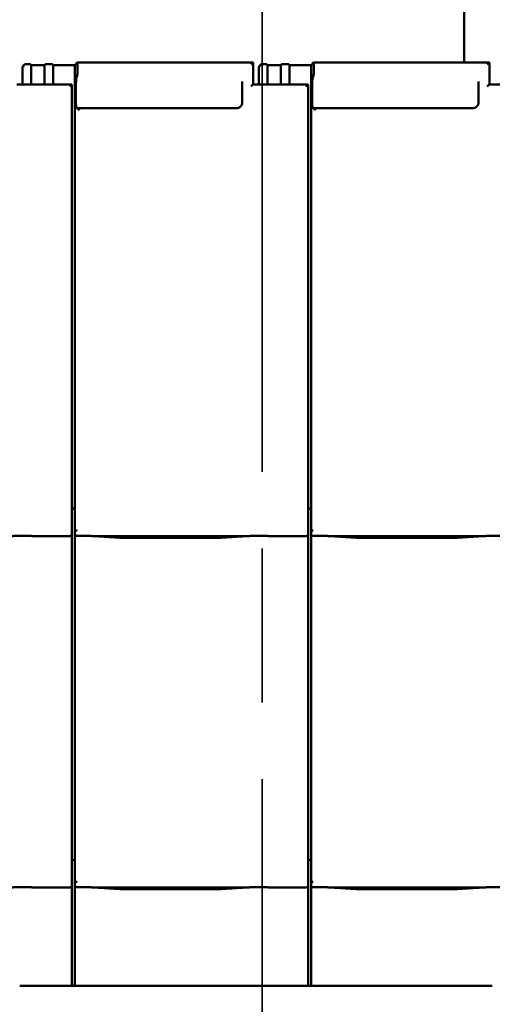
# Model space of a CAD drawing. Header units: millimetres. Extents: x 200 to 13555, y -185 to 8310.
# Tile 44 of 70: x 5972 to 6402, y 5727 to 6624. Entities that reach past the tile are written whole.
import ezdxf

# ---------------------------------------------------------------- set-up
doc = ezdxf.new("R2010")
doc.units = ezdxf.units.MM
doc.header["$LTSCALE"] = 10
doc.linetypes.add('CHAIN', pattern=[0.3543, 0.2362, -0.0295, 0.0591, -0.0295])
doc.linetypes.add('Long Dash Dotted', pattern=[305, 240, -30, 5, -30])
doc.layers.add('Schnittansichtslinien(DIN)', color=7, linetype='Long Dash Dotted', lineweight=35)
doc.layers.add('Sichtbare Kanten(DIN)', color=7, linetype='Continuous', lineweight=50)

# ---------------------------------------------------------------- blocks, each defined once
blk = doc.blocks.new('2DTransSchnitt1')
at = {"layer": 'Schnittansichtslinien(DIN)', "linetype": 'CHAIN', "ltscale": 23.704689}
blk.add_line((619.262, 117.274), (619.262, 702.374), dxfattribs=at)

msp = doc.modelspace()

# ---------------------------------------------------------------- linework, layer by layer
at = {"layer": 'Sichtbare Kanten(DIN)'}
for p, q in [((6376.54, 6812.74), (6376.54, 6584.54)), ((5975.8, 6582.29), (5974.54, 6580.83)), ((5977.39, 6583.06), (5979.89, 6583.06)), ((5981.88, 6582.84), (5982.54, 6582.09)), ((5982.54, 6582.09), (5994.54, 6582.09)), ((5982.54, 6582.09), (5982.54, 6564.69)), ((5994.54, 6582.09), (5995.19, 6582.84)), ((5994.54, 6582.09), (5994.54, 6564.69)), ((5997.18, 6583.06), (5999.89, 6583.06)), ((6001.88, 6582.84), (6002.54, 6582.09)), ((6002.54, 6582.09), (6022.22, 6582.09)), ((6002.54, 6582.09), (6002.54, 6564.69)), ((6022.22, 6582.09), (6024.33, 6584.52)), ((6022.22, 6582.09), (6022.22, 6182.09)), ((6184.52, 6584.54), (6024.35, 6584.54)), ((6024.54, 6582.78), (6024.54, 6574.64)), ((6184.54, 6564.69), (6184.54, 6584.52)), ((6190.8, 6582.29), (6189.54, 6580.83)), ((6192.39, 6583.06), (6194.89, 6583.06)), ((6196.88, 6582.84), (6197.54, 6582.09)), ((6197.54, 6582.09), (6209.54, 6582.09)), ((6197.54, 6582.09), (6197.54, 6564.69)), ((6209.54, 6582.09), (6210.19, 6582.84)), ((6209.54, 6582.09), (6209.54, 6564.69)), ((6212.18, 6583.06), (6214.89, 6583.06)), ((6216.88, 6582.84), (6217.54, 6582.09)), ((6217.54, 6582.09), (6237.22, 6582.09)), ((6217.54, 6582.09), (6217.54, 6564.69)), ((6237.22, 6582.09), (6239.33, 6584.52)), ((6237.22, 6582.09), (6237.22, 6182.09)), ((6399.52, 6584.54), (6239.35, 6584.54)), ((6239.54, 6582.78), (6239.54, 6574.64)), ((6399.54, 6564.69), (6399.54, 6584.52)), ((5974.54, 6580.1), (5974.54, 6580.83)), ((5974.54, 6580.1), (5974.54, 6564.69)), ((6189.54, 6580.1), (6189.54, 6580.83)), ((6189.54, 6580.1), (6189.54, 6564.69)), ((6019.52, 6564.69), (5969.52, 6564.69)), ((6019.54, 6185.2), (6019.54, 6564.67)), ((6023.27, 6565.67), (6023.27, 6547.34)), ((6024.35, 6572.45), (6023.75, 6571.15)), ((6174.54, 6567.41), (6174.54, 6548.03)), ((6234.52, 6564.69), (6184.52, 6564.69)), ((6234.54, 6185.2), (6234.54, 6564.67)), ((6238.27, 6565.67), (6238.27, 6547.34)), ((6239.35, 6572.45), (6238.75, 6571.15)), ((6389.54, 6567.41), (6389.54, 6548.03)), ((6449.52, 6564.69), (6399.52, 6564.69)), ((6023.75, 6542.95), (6024.35, 6543.05)), ((6169.54, 6543.05), (6024.35, 6543.05)), ((6238.75, 6542.95), (6239.35, 6543.05)), ((6384.54, 6543.05), (6239.35, 6543.05)), ((6019.54, 6185.2), (6019.54, 6160.4)), ((6022.22, 6182.09), (6022.22, 6160.11)), ((6234.54, 6185.2), (6234.54, 6160.4)), ((6237.22, 6182.09), (6237.22, 6160.11)), ((6022.22, 6178.38), (6019.54, 6178.38)), ((6237.22, 6178.38), (6234.54, 6178.38)), ((5985.74, 6153.34), (6017.54, 6153.34)), ((6019.54, 6155.36), (6019.54, 6160.4)), ((6019.54, 5865.2), (6019.54, 6155.36)), ((6022.22, 6160.11), (6022.22, 6155.36)), ((6022.22, 6155.36), (6022.22, 5862.09)), ((6040.08, 6153.34), (6178.47, 6153.34)), ((6044.03, 6153.1), (6058.42, 6152.16)), ((6071.87, 6151.74), (6146.68, 6151.74)), ((6160.13, 6152.16), (6174.52, 6153.1)), ((6200.74, 6153.34), (6232.54, 6153.34)), ((6234.54, 6155.36), (6234.54, 6160.4)), ((6234.54, 5865.2), (6234.54, 6155.36)), ((6237.22, 6160.11), (6237.22, 6155.36)), ((6237.22, 6155.36), (6237.22, 5862.09)), ((6255.08, 6153.34), (6393.47, 6153.34)), ((6259.03, 6153.1), (6273.42, 6152.16)), ((6286.87, 6151.74), (6361.68, 6151.74)), ((6375.13, 6152.16), (6389.52, 6153.1)), ((6019.54, 5865.2), (6019.54, 5840.4)), ((6234.54, 5865.2), (6234.54, 5840.4)), ((6022.22, 5858.38), (6019.54, 5858.38)), ((6022.22, 5862.09), (6022.22, 5840.11)), ((6237.22, 5858.38), (6234.54, 5858.38)), ((6237.22, 5862.09), (6237.22, 5840.11)), ((6019.54, 5835.36), (6019.54, 5840.4)), ((6022.22, 5840.11), (6022.22, 5835.36)), ((6234.54, 5835.36), (6234.54, 5840.4)), ((6237.22, 5840.11), (6237.22, 5835.36)), ((5985.74, 5833.34), (6017.54, 5833.34)), ((6019.54, 5743.74), (6019.54, 5835.36)), ((6022.22, 5835.36), (6022.22, 5743.74)), ((6040.08, 5833.34), (6178.47, 5833.34)), ((6044.03, 5833.1), (6058.42, 5832.16)), ((6071.87, 5831.74), (6146.68, 5831.74)), ((6160.13, 5832.16), (6174.52, 5833.1)), ((6200.74, 5833.34), (6232.54, 5833.34)), ((6234.54, 5743.74), (6234.54, 5835.36)), ((6237.22, 5835.36), (6237.22, 5743.74)), ((6255.08, 5833.34), (6393.47, 5833.34)), ((6259.03, 5833.1), (6273.42, 5832.16)), ((6286.87, 5831.74), (6361.68, 5831.74)), ((6375.13, 5832.16), (6389.52, 5833.1)), ((5972.06, 5743.74), (6017.54, 5743.74)), ((6017.54, 5743.74), (6019.54, 5743.74)), ((6019.54, 5743.74), (6022.22, 5743.74)), ((6022.22, 5743.74), (6024.35, 5743.74)), ((6024.35, 5743.74), (6026.34, 5743.74)), ((6026.34, 5743.74), (6034.01, 5743.74)), ((6034.01, 5743.74), (6038.77, 5743.74)), ((6038.77, 5743.74), (6058.37, 5743.74)), ((6085.33, 5743.74), (6135.74, 5743.74)), ((6162.7, 5743.74), (6182.31, 5743.74)), ((6182.31, 5743.74), (6187.06, 5743.74)), ((6187.06, 5743.74), (6232.54, 5743.74)), ((6232.54, 5743.74), (6234.54, 5743.74)), ((6234.54, 5743.74), (6237.22, 5743.74)), ((6237.22, 5743.74), (6239.35, 5743.74)), ((6239.35, 5743.74), (6241.34, 5743.74)), ((6241.34, 5743.74), (6249.01, 5743.74)), ((6249.01, 5743.74), (6253.77, 5743.74)), ((6253.77, 5743.74), (6273.37, 5743.74)), ((6300.33, 5743.74), (6350.74, 5743.74)), ((6377.7, 5743.74), (6397.31, 5743.74)), ((6397.31, 5743.74), (6402.06, 5743.74))]:
    msp.add_line(p, q, dxfattribs=at)
for centre, major_axis, ratio, start_param, end_param in [((5977.18, 6580.83), (0.79, 2.12), 0.866961, 0.404989, 1.871065), ((5977.39, 6581.08), (-2.01, 0), 0.987109, 4.712389, 4.817109), ((5979.89, 6582.82), (2, 0), 0.121869, 0.10472, 1.570796), ((5997.18, 6582.82), (-2, 0), 0.121869, 4.712389, 6.178466), ((5999.89, 6582.82), (2, 0), 0.121869, 0.10472, 1.570796), ((6024.33, 6582.54), (-0.03, -2), 0.104304, 1.69432, 3.265116), ((6182.54, 6582.54), (2, 2), 0.061163, 6.222099, 7.792895), ((6192.18, 6580.83), (0.79, 2.12), 0.866961, 0.404989, 1.871065), ((6192.39, 6581.08), (-2.01, 0), 0.987109, 4.712389, 4.817109), ((6194.89, 6582.82), (2, 0), 0.121869, 0.10472, 1.570796), ((6212.18, 6582.82), (-2, 0), 0.121869, 4.712389, 6.178466), ((6214.89, 6582.82), (2, 0), 0.121869, 0.10472, 1.570796), ((6239.33, 6582.54), (-0.03, -2), 0.104304, 1.69432, 3.265116), ((6397.54, 6582.54), (2, 2), 0.061163, 6.222099, 7.792895), ((6024.33, 6574.4), (-0.03, -2), 0.104304, 0.228243, 1.69432), ((6239.33, 6574.4), (-0.03, -2), 0.104304, 0.228243, 1.69432), ((6017.54, 6562.69), (2, 2), 0.061163, 6.222099, 7.792895), ((6023.8, 6566.28), (-0.06, -5), 0.104304, 3.369836, 4.835913), ((6182.54, 6562.69), (-2, -2), 0.061163, 3.202679, 4.651302), ((6232.54, 6562.69), (2, 2), 0.061163, 6.222099, 7.792895), ((6238.8, 6566.28), (-0.06, -5), 0.104304, 3.369836, 4.835913), ((6397.54, 6562.69), (-2, -2), 0.061163, 3.202679, 4.651302), ((6023.8, 6547.95), (-0.06, -5), 0.104304, 4.835913, 6.301989), ((6238.8, 6547.95), (-0.06, -5), 0.104304, 4.835913, 6.301989), ((6026.34, 6541.05), (-2, 2), 0.061163, 4.773475, 6.239552), ((6241.34, 6541.05), (-2, 2), 0.061163, 4.773475, 6.239552), ((6017.54, 6155.36), (0, -2.02), 0.992203, 0, 1.570796), ((6024.22, 6165.76), (-1.9, -5.99), 0.101889, 5.972814, 5.990966), ((6024.22, 6160.08), (1.97, -0.34), 0.953832, 3.32216, 4.874804), ((6024.22, 6155.36), (0, -2.02), 0.992203, 4.712389, 5.523328), ((6232.54, 6155.36), (0, -2.02), 0.992203, 0, 1.570796), ((6239.22, 6165.76), (-1.9, -5.99), 0.101889, 5.972814, 5.990966), ((6239.22, 6160.08), (1.97, -0.34), 0.953832, 3.32216, 4.874804), ((6239.22, 6155.36), (0, -2.02), 0.992203, 4.712389, 5.523328), ((6024.22, 5845.76), (-1.9, -5.99), 0.101889, 5.972814, 5.990966), ((6024.22, 5840.08), (1.97, -0.34), 0.953832, 3.32216, 4.874804), ((6239.22, 5845.76), (-1.9, -5.99), 0.101889, 5.972814, 5.990966), ((6239.22, 5840.08), (1.97, -0.34), 0.953832, 3.32216, 4.874804), ((6017.54, 5835.36), (0, -2.02), 0.992203, 0, 1.570796), ((6024.22, 5835.36), (0, -2.02), 0.992203, 4.712389, 5.523328), ((6232.54, 5835.36), (0, -2.02), 0.992203, 0, 1.570796), ((6239.22, 5835.36), (0, -2.02), 0.992203, 4.712389, 5.523328)]:
    msp.add_ellipse(centre, major_axis=major_axis, ratio=ratio, start_param=start_param, end_param=end_param, dxfattribs=at)
for points, knots in [([(6174.54, 6548.03), (6174.54, 6547.51), (6174.45, 6546.99), (6174.13, 6546), (6173.89, 6545.53), (6173.27, 6544.68), (6172.9, 6544.31), (6172.05, 6543.69), (6171.58, 6543.45), (6170.58, 6543.13), (6170.06, 6543.05), (6169.54, 6543.05)], [-1.570796, -1.570796, -1.570796, -1.570796, -1.256637, -1.256637, -0.942478, -0.942478, -0.628319, -0.628319, -0.314159, -0.314159, 0, 0, 0, 0]), ([(6389.54, 6548.03), (6389.54, 6547.51), (6389.45, 6546.99), (6389.13, 6546), (6388.89, 6545.53), (6388.27, 6544.68), (6387.9, 6544.31), (6387.05, 6543.69), (6386.58, 6543.45), (6385.58, 6543.13), (6385.06, 6543.05), (6384.54, 6543.05)], [-1.570796, -1.570796, -1.570796, -1.570796, -1.256637, -1.256637, -0.942478, -0.942478, -0.628319, -0.628319, -0.314159, -0.314159, 0, 0, 0, 0]), ([(5985.74, 6153.34), (5985.38, 6153.34), (5984.99, 6153.36), (5984.21, 6153.39), (5983.82, 6153.41), (5982.08, 6153.49), (5980.57, 6153.56), (5977.53, 6153.65), (5976, 6153.68), (5973.21, 6153.68), (5971.68, 6153.65), (5968.64, 6153.56), (5967.13, 6153.49), (5965.4, 6153.41), (5965, 6153.39), (5964.22, 6153.36), (5963.83, 6153.34), (5963.47, 6153.34)], [1.226544, 1.226544, 1.226544, 1.226544, 1.334775, 1.334775, 1.443007, 1.443007, 1.860908, 1.860908, 2.278809, 2.278809, 2.69671, 2.69671, 3.11461, 3.11461, 3.222842, 3.222842, 3.331074, 3.331074, 3.331074, 3.331074]), ([(5984.98, 6153.36), (5984.96, 6153.36), (5984.94, 6153.36), (5984.9, 6153.36), (5984.89, 6153.36), (5984.85, 6153.36), (5984.83, 6153.36), (5984.8, 6153.36), (5984.78, 6153.37), (5984.74, 6153.37), (5984.72, 6153.37), (5984.7, 6153.37)], [4.37952398, 4.37952398, 4.37952398, 4.37952398, 4.381345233, 4.381345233, 4.383166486, 4.383166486, 4.384987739, 4.384987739, 4.386808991, 4.386808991, 4.388630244, 4.388630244, 4.388630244, 4.388630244]), ([(6022.85, 6153.89), (6022.98, 6153.81), (6023.12, 6153.75), (6023.43, 6153.65), (6023.61, 6153.62), (6023.86, 6153.6), (6023.93, 6153.6), (6024.05, 6153.6), (6024.1, 6153.6), (6024.17, 6153.6), (6024.2, 6153.6), (6024.22, 6153.6)], [-0.5371849, -0.5371849, -0.5371849, -0.5371849, -0.4701715, -0.4701715, -0.3994312, -0.3994312, -0.370279, -0.370279, -0.3542794, -0.3542794, -0.3446725, -0.3446725, -0.3446725, -0.3446725]), ([(6040.08, 6153.34), (6039.72, 6153.34), (6039.33, 6153.36), (6038.55, 6153.39), (6038.15, 6153.41), (6036.42, 6153.49), (6034.91, 6153.56), (6031.87, 6153.65), (6030.34, 6153.68), (6028.94, 6153.68), (6027.55, 6153.68), (6026.02, 6153.65), (6024.41, 6153.61), (6024.32, 6153.6), (6024.22, 6153.6)], [-1.052265, -1.052265, -1.052265, -1.052265, -0.944033, -0.944033, -0.835802, -0.835802, -0.417901, -0.417901, 0, 0, 0, 0.417901, 0.417901, 0.44326, 0.44326, 0.44326, 0.44326]), ([(6039.04, 6153.37), (6039.39, 6153.35), (6039.73, 6153.34), (6040.41, 6153.31), (6040.75, 6153.29), (6041.42, 6153.26), (6041.75, 6153.24), (6042.41, 6153.2), (6042.74, 6153.18), (6043.39, 6153.15), (6043.71, 6153.13), (6044.03, 6153.1)], [1.8945551, 1.8945551, 1.8945551, 1.8945551, 1.9289476, 1.9289476, 1.9633401, 1.9633401, 1.9977326, 1.9977326, 2.0321251, 2.0321251, 2.0665177, 2.0665177, 2.0665177, 2.0665177]), ([(6071.87, 6151.74), (6070.93, 6151.74), (6070, 6151.75), (6068.14, 6151.77), (6067.22, 6151.79), (6065.39, 6151.83), (6064.48, 6151.86), (6062.69, 6151.93), (6061.81, 6151.96), (6060.09, 6152.05), (6059.24, 6152.1), (6058.42, 6152.16)], [4.712389, 4.712389, 4.712389, 4.712389, 4.8115332, 4.8115332, 4.9106775, 4.9106775, 5.0098218, 5.0098218, 5.108966, 5.108966, 5.2081103, 5.2081103, 5.2081103, 5.2081103]), ([(6160.13, 6152.16), (6159.31, 6152.1), (6158.46, 6152.05), (6156.74, 6151.96), (6155.86, 6151.93), (6154.07, 6151.86), (6153.16, 6151.83), (6151.33, 6151.79), (6150.41, 6151.77), (6148.55, 6151.75), (6147.62, 6151.74), (6146.68, 6151.74)], [4.2166677, 4.2166677, 4.2166677, 4.2166677, 4.3158119, 4.3158119, 4.4149562, 4.4149562, 4.5141004, 4.5141004, 4.6132447, 4.6132447, 4.712389, 4.712389, 4.712389, 4.712389]), ([(6179.51, 6153.37), (6179.16, 6153.35), (6178.82, 6153.34), (6178.14, 6153.31), (6177.8, 6153.29), (6177.13, 6153.26), (6176.8, 6153.24), (6176.14, 6153.2), (6175.81, 6153.18), (6175.16, 6153.15), (6174.83, 6153.13), (6174.52, 6153.1)], [5.0361477, 5.0361477, 5.0361477, 5.0361477, 5.0705402, 5.0705402, 5.1049328, 5.1049328, 5.1393253, 5.1393253, 5.1737178, 5.1737178, 5.2081103, 5.2081103, 5.2081103, 5.2081103]), ([(6200.74, 6153.34), (6200.38, 6153.34), (6199.99, 6153.36), (6199.21, 6153.39), (6198.82, 6153.41), (6197.08, 6153.49), (6195.57, 6153.56), (6192.53, 6153.65), (6191, 6153.68), (6188.21, 6153.68), (6186.68, 6153.65), (6183.64, 6153.56), (6182.13, 6153.49), (6180.4, 6153.41), (6180, 6153.39), (6179.22, 6153.36), (6178.83, 6153.34), (6178.47, 6153.34)], [1.226544, 1.226544, 1.226544, 1.226544, 1.334775, 1.334775, 1.443007, 1.443007, 1.860908, 1.860908, 2.278809, 2.278809, 2.69671, 2.69671, 3.11461, 3.11461, 3.222842, 3.222842, 3.331074, 3.331074, 3.331074, 3.331074]), ([(6199.98, 6153.36), (6199.96, 6153.36), (6199.94, 6153.36), (6199.9, 6153.36), (6199.89, 6153.36), (6199.85, 6153.36), (6199.83, 6153.36), (6199.8, 6153.36), (6199.78, 6153.37), (6199.74, 6153.37), (6199.72, 6153.37), (6199.7, 6153.37)], [4.37952398, 4.37952398, 4.37952398, 4.37952398, 4.381345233, 4.381345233, 4.383166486, 4.383166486, 4.384987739, 4.384987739, 4.386808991, 4.386808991, 4.388630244, 4.388630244, 4.388630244, 4.388630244]), ([(6237.85, 6153.89), (6237.98, 6153.81), (6238.12, 6153.75), (6238.43, 6153.65), (6238.61, 6153.62), (6238.86, 6153.6), (6238.93, 6153.6), (6239.05, 6153.6), (6239.1, 6153.6), (6239.17, 6153.6), (6239.2, 6153.6), (6239.22, 6153.6)], [-0.5371849, -0.5371849, -0.5371849, -0.5371849, -0.4701715, -0.4701715, -0.3994312, -0.3994312, -0.370279, -0.370279, -0.3542794, -0.3542794, -0.3446725, -0.3446725, -0.3446725, -0.3446725]), ([(6255.08, 6153.34), (6254.72, 6153.34), (6254.33, 6153.36), (6253.55, 6153.39), (6253.15, 6153.41), (6251.42, 6153.49), (6249.91, 6153.56), (6246.87, 6153.65), (6245.34, 6153.68), (6243.94, 6153.68), (6242.55, 6153.68), (6241.02, 6153.65), (6239.41, 6153.61), (6239.32, 6153.6), (6239.22, 6153.6)], [-1.052265, -1.052265, -1.052265, -1.052265, -0.944033, -0.944033, -0.835802, -0.835802, -0.417901, -0.417901, 0, 0, 0, 0.417901, 0.417901, 0.44326, 0.44326, 0.44326, 0.44326]), ([(6254.04, 6153.37), (6254.39, 6153.35), (6254.73, 6153.34), (6255.41, 6153.31), (6255.75, 6153.29), (6256.42, 6153.26), (6256.75, 6153.24), (6257.41, 6153.2), (6257.74, 6153.18), (6258.39, 6153.15), (6258.71, 6153.13), (6259.03, 6153.1)], [1.8945551, 1.8945551, 1.8945551, 1.8945551, 1.9289476, 1.9289476, 1.9633401, 1.9633401, 1.9977326, 1.9977326, 2.0321251, 2.0321251, 2.0665177, 2.0665177, 2.0665177, 2.0665177]), ([(6286.87, 6151.74), (6285.93, 6151.74), (6285, 6151.75), (6283.14, 6151.77), (6282.22, 6151.79), (6280.39, 6151.83), (6279.48, 6151.86), (6277.69, 6151.93), (6276.81, 6151.96), (6275.09, 6152.05), (6274.24, 6152.1), (6273.42, 6152.16)], [4.712389, 4.712389, 4.712389, 4.712389, 4.8115332, 4.8115332, 4.9106775, 4.9106775, 5.0098218, 5.0098218, 5.108966, 5.108966, 5.2081103, 5.2081103, 5.2081103, 5.2081103]), ([(6375.13, 6152.16), (6374.31, 6152.1), (6373.46, 6152.05), (6371.74, 6151.96), (6370.86, 6151.93), (6369.07, 6151.86), (6368.16, 6151.83), (6366.33, 6151.79), (6365.41, 6151.77), (6363.55, 6151.75), (6362.62, 6151.74), (6361.68, 6151.74)], [4.2166677, 4.2166677, 4.2166677, 4.2166677, 4.3158119, 4.3158119, 4.4149562, 4.4149562, 4.5141004, 4.5141004, 4.6132447, 4.6132447, 4.712389, 4.712389, 4.712389, 4.712389]), ([(6394.51, 6153.37), (6394.16, 6153.35), (6393.82, 6153.34), (6393.14, 6153.31), (6392.8, 6153.29), (6392.13, 6153.26), (6391.8, 6153.24), (6391.14, 6153.2), (6390.81, 6153.18), (6390.16, 6153.15), (6389.83, 6153.13), (6389.52, 6153.1)], [5.0361477, 5.0361477, 5.0361477, 5.0361477, 5.0705402, 5.0705402, 5.1049328, 5.1049328, 5.1393253, 5.1393253, 5.1737178, 5.1737178, 5.2081103, 5.2081103, 5.2081103, 5.2081103]), ([(6415.74, 6153.34), (6415.38, 6153.34), (6414.99, 6153.36), (6414.21, 6153.39), (6413.82, 6153.41), (6412.08, 6153.49), (6410.57, 6153.56), (6407.53, 6153.65), (6406, 6153.68), (6403.21, 6153.68), (6401.68, 6153.65), (6398.64, 6153.56), (6397.13, 6153.49), (6395.4, 6153.41), (6395, 6153.39), (6394.22, 6153.36), (6393.83, 6153.34), (6393.47, 6153.34)], [1.226544, 1.226544, 1.226544, 1.226544, 1.334775, 1.334775, 1.443007, 1.443007, 1.860908, 1.860908, 2.278809, 2.278809, 2.69671, 2.69671, 3.11461, 3.11461, 3.222842, 3.222842, 3.331074, 3.331074, 3.331074, 3.331074]), ([(5985.74, 5833.34), (5985.38, 5833.34), (5984.99, 5833.36), (5984.21, 5833.39), (5983.82, 5833.41), (5982.08, 5833.49), (5980.57, 5833.56), (5977.53, 5833.65), (5976, 5833.68), (5973.21, 5833.68), (5971.68, 5833.65), (5968.64, 5833.56), (5967.13, 5833.49), (5965.4, 5833.41), (5965, 5833.39), (5964.22, 5833.36), (5963.83, 5833.34), (5963.47, 5833.34)], [1.226544, 1.226544, 1.226544, 1.226544, 1.334775, 1.334775, 1.443007, 1.443007, 1.860908, 1.860908, 2.278809, 2.278809, 2.69671, 2.69671, 3.11461, 3.11461, 3.222842, 3.222842, 3.331074, 3.331074, 3.331074, 3.331074]), ([(5984.98, 5833.36), (5984.96, 5833.36), (5984.94, 5833.36), (5984.9, 5833.36), (5984.89, 5833.36), (5984.85, 5833.36), (5984.83, 5833.36), (5984.8, 5833.36), (5984.78, 5833.37), (5984.74, 5833.37), (5984.72, 5833.37), (5984.7, 5833.37)], [4.37952398, 4.37952398, 4.37952398, 4.37952398, 4.381345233, 4.381345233, 4.383166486, 4.383166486, 4.384987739, 4.384987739, 4.386808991, 4.386808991, 4.388630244, 4.388630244, 4.388630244, 4.388630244]), ([(6022.85, 5833.89), (6022.98, 5833.81), (6023.12, 5833.75), (6023.43, 5833.65), (6023.61, 5833.62), (6023.86, 5833.6), (6023.93, 5833.6), (6024.05, 5833.6), (6024.1, 5833.6), (6024.17, 5833.6), (6024.2, 5833.6), (6024.22, 5833.6)], [-0.5371849, -0.5371849, -0.5371849, -0.5371849, -0.4701715, -0.4701715, -0.3994312, -0.3994312, -0.370279, -0.370279, -0.3542794, -0.3542794, -0.3446725, -0.3446725, -0.3446725, -0.3446725]), ([(6040.08, 5833.34), (6039.72, 5833.34), (6039.33, 5833.36), (6038.55, 5833.39), (6038.15, 5833.41), (6036.42, 5833.49), (6034.91, 5833.56), (6031.87, 5833.65), (6030.34, 5833.68), (6028.94, 5833.68), (6027.55, 5833.68), (6026.02, 5833.65), (6024.41, 5833.61), (6024.32, 5833.6), (6024.22, 5833.6)], [-1.052265, -1.052265, -1.052265, -1.052265, -0.944033, -0.944033, -0.835802, -0.835802, -0.417901, -0.417901, 0, 0, 0, 0.417901, 0.417901, 0.44326, 0.44326, 0.44326, 0.44326]), ([(6039.04, 5833.37), (6039.39, 5833.35), (6039.73, 5833.34), (6040.41, 5833.31), (6040.75, 5833.29), (6041.42, 5833.26), (6041.75, 5833.24), (6042.41, 5833.2), (6042.74, 5833.18), (6043.39, 5833.15), (6043.71, 5833.13), (6044.03, 5833.1)], [1.8945551, 1.8945551, 1.8945551, 1.8945551, 1.9289476, 1.9289476, 1.9633401, 1.9633401, 1.9977326, 1.9977326, 2.0321251, 2.0321251, 2.0665177, 2.0665177, 2.0665177, 2.0665177]), ([(6071.87, 5831.74), (6070.93, 5831.74), (6070, 5831.75), (6068.14, 5831.77), (6067.22, 5831.79), (6065.39, 5831.83), (6064.48, 5831.86), (6062.69, 5831.93), (6061.81, 5831.96), (6060.09, 5832.05), (6059.24, 5832.1), (6058.42, 5832.16)], [4.712389, 4.712389, 4.712389, 4.712389, 4.8115332, 4.8115332, 4.9106775, 4.9106775, 5.0098218, 5.0098218, 5.108966, 5.108966, 5.2081103, 5.2081103, 5.2081103, 5.2081103]), ([(6160.13, 5832.16), (6159.31, 5832.1), (6158.46, 5832.05), (6156.74, 5831.96), (6155.86, 5831.93), (6154.07, 5831.86), (6153.16, 5831.83), (6151.33, 5831.79), (6150.41, 5831.77), (6148.55, 5831.75), (6147.62, 5831.74), (6146.68, 5831.74)], [4.2166677, 4.2166677, 4.2166677, 4.2166677, 4.3158119, 4.3158119, 4.4149562, 4.4149562, 4.5141004, 4.5141004, 4.6132447, 4.6132447, 4.712389, 4.712389, 4.712389, 4.712389]), ([(6179.51, 5833.37), (6179.16, 5833.35), (6178.82, 5833.34), (6178.14, 5833.31), (6177.8, 5833.29), (6177.13, 5833.26), (6176.8, 5833.24), (6176.14, 5833.2), (6175.81, 5833.18), (6175.16, 5833.15), (6174.83, 5833.13), (6174.52, 5833.1)], [5.0361477, 5.0361477, 5.0361477, 5.0361477, 5.0705402, 5.0705402, 5.1049328, 5.1049328, 5.1393253, 5.1393253, 5.1737178, 5.1737178, 5.2081103, 5.2081103, 5.2081103, 5.2081103]), ([(6200.74, 5833.34), (6200.38, 5833.34), (6199.99, 5833.36), (6199.21, 5833.39), (6198.82, 5833.41), (6197.08, 5833.49), (6195.57, 5833.56), (6192.53, 5833.65), (6191, 5833.68), (6188.21, 5833.68), (6186.68, 5833.65), (6183.64, 5833.56), (6182.13, 5833.49), (6180.4, 5833.41), (6180, 5833.39), (6179.22, 5833.36), (6178.83, 5833.34), (6178.47, 5833.34)], [1.226544, 1.226544, 1.226544, 1.226544, 1.334775, 1.334775, 1.443007, 1.443007, 1.860908, 1.860908, 2.278809, 2.278809, 2.69671, 2.69671, 3.11461, 3.11461, 3.222842, 3.222842, 3.331074, 3.331074, 3.331074, 3.331074]), ([(6199.98, 5833.36), (6199.96, 5833.36), (6199.94, 5833.36), (6199.9, 5833.36), (6199.89, 5833.36), (6199.85, 5833.36), (6199.83, 5833.36), (6199.8, 5833.36), (6199.78, 5833.37), (6199.74, 5833.37), (6199.72, 5833.37), (6199.7, 5833.37)], [4.37952398, 4.37952398, 4.37952398, 4.37952398, 4.381345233, 4.381345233, 4.383166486, 4.383166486, 4.384987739, 4.384987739, 4.386808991, 4.386808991, 4.388630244, 4.388630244, 4.388630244, 4.388630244]), ([(6237.85, 5833.89), (6237.98, 5833.81), (6238.12, 5833.75), (6238.43, 5833.65), (6238.61, 5833.62), (6238.86, 5833.6), (6238.93, 5833.6), (6239.05, 5833.6), (6239.1, 5833.6), (6239.17, 5833.6), (6239.2, 5833.6), (6239.22, 5833.6)], [-0.5371849, -0.5371849, -0.5371849, -0.5371849, -0.4701715, -0.4701715, -0.3994312, -0.3994312, -0.370279, -0.370279, -0.3542794, -0.3542794, -0.3446725, -0.3446725, -0.3446725, -0.3446725]), ([(6255.08, 5833.34), (6254.72, 5833.34), (6254.33, 5833.36), (6253.55, 5833.39), (6253.15, 5833.41), (6251.42, 5833.49), (6249.91, 5833.56), (6246.87, 5833.65), (6245.34, 5833.68), (6243.94, 5833.68), (6242.55, 5833.68), (6241.02, 5833.65), (6239.41, 5833.61), (6239.32, 5833.6), (6239.22, 5833.6)], [-1.052265, -1.052265, -1.052265, -1.052265, -0.944033, -0.944033, -0.835802, -0.835802, -0.417901, -0.417901, 0, 0, 0, 0.417901, 0.417901, 0.44326, 0.44326, 0.44326, 0.44326]), ([(6254.04, 5833.37), (6254.39, 5833.35), (6254.73, 5833.34), (6255.41, 5833.31), (6255.75, 5833.29), (6256.42, 5833.26), (6256.75, 5833.24), (6257.41, 5833.2), (6257.74, 5833.18), (6258.39, 5833.15), (6258.71, 5833.13), (6259.03, 5833.1)], [1.8945551, 1.8945551, 1.8945551, 1.8945551, 1.9289476, 1.9289476, 1.9633401, 1.9633401, 1.9977326, 1.9977326, 2.0321251, 2.0321251, 2.0665177, 2.0665177, 2.0665177, 2.0665177]), ([(6286.87, 5831.74), (6285.93, 5831.74), (6285, 5831.75), (6283.14, 5831.77), (6282.22, 5831.79), (6280.39, 5831.83), (6279.48, 5831.86), (6277.69, 5831.93), (6276.81, 5831.96), (6275.09, 5832.05), (6274.24, 5832.1), (6273.42, 5832.16)], [4.712389, 4.712389, 4.712389, 4.712389, 4.8115332, 4.8115332, 4.9106775, 4.9106775, 5.0098218, 5.0098218, 5.108966, 5.108966, 5.2081103, 5.2081103, 5.2081103, 5.2081103]), ([(6375.13, 5832.16), (6374.31, 5832.1), (6373.46, 5832.05), (6371.74, 5831.96), (6370.86, 5831.93), (6369.07, 5831.86), (6368.16, 5831.83), (6366.33, 5831.79), (6365.41, 5831.77), (6363.55, 5831.75), (6362.62, 5831.74), (6361.68, 5831.74)], [4.2166677, 4.2166677, 4.2166677, 4.2166677, 4.3158119, 4.3158119, 4.4149562, 4.4149562, 4.5141004, 4.5141004, 4.6132447, 4.6132447, 4.712389, 4.712389, 4.712389, 4.712389]), ([(6394.51, 5833.37), (6394.16, 5833.35), (6393.82, 5833.34), (6393.14, 5833.31), (6392.8, 5833.29), (6392.13, 5833.26), (6391.8, 5833.24), (6391.14, 5833.2), (6390.81, 5833.18), (6390.16, 5833.15), (6389.83, 5833.13), (6389.52, 5833.1)], [5.0361477, 5.0361477, 5.0361477, 5.0361477, 5.0705402, 5.0705402, 5.1049328, 5.1049328, 5.1393253, 5.1393253, 5.1737178, 5.1737178, 5.2081103, 5.2081103, 5.2081103, 5.2081103]), ([(6415.74, 5833.34), (6415.38, 5833.34), (6414.99, 5833.36), (6414.21, 5833.39), (6413.82, 5833.41), (6412.08, 5833.49), (6410.57, 5833.56), (6407.53, 5833.65), (6406, 5833.68), (6403.21, 5833.68), (6401.68, 5833.65), (6398.64, 5833.56), (6397.13, 5833.49), (6395.4, 5833.41), (6395, 5833.39), (6394.22, 5833.36), (6393.83, 5833.34), (6393.47, 5833.34)], [1.226544, 1.226544, 1.226544, 1.226544, 1.334775, 1.334775, 1.443007, 1.443007, 1.860908, 1.860908, 2.278809, 2.278809, 2.69671, 2.69671, 3.11461, 3.11461, 3.222842, 3.222842, 3.331074, 3.331074, 3.331074, 3.331074]), ([(6058.37, 5743.74), (6060.86, 5743.74), (6065.75, 5743.74), (6078.85, 5743.74), (6083.83, 5743.74), (6085.33, 5743.74)], [-0.9355788, -0.9355788, -0.9355788, -0.9355788, -0.4502441, -0.4502441, 0, 0, 0, 0]), ([(6135.74, 5743.74), (6137.25, 5743.74), (6142.22, 5743.74), (6155.32, 5743.74), (6160.21, 5743.74), (6162.7, 5743.74)], [-1.629107, -1.629107, -1.629107, -1.629107, -0.84509, -0.84509, 0, 0, 0, 0]), ([(6273.37, 5743.74), (6275.86, 5743.74), (6280.75, 5743.74), (6293.85, 5743.74), (6298.83, 5743.74), (6300.33, 5743.74)], [-0.9355788, -0.9355788, -0.9355788, -0.9355788, -0.4502441, -0.4502441, 0, 0, 0, 0]), ([(6350.74, 5743.74), (6352.25, 5743.74), (6357.22, 5743.74), (6370.32, 5743.74), (6375.21, 5743.74), (6377.7, 5743.74)], [-1.629107, -1.629107, -1.629107, -1.629107, -0.84509, -0.84509, 0, 0, 0, 0])]:
    msp.add_open_spline(points, degree=3, knots=knots, dxfattribs=at)
for points in [[(5984.98, 6153.36), (5985.23, 6153.35), (5985.49, 6153.34), (5985.74, 6153.34)], [(6199.98, 6153.36), (6200.23, 6153.35), (6200.49, 6153.34), (6200.74, 6153.34)], [(5984.98, 5833.36), (5985.23, 5833.35), (5985.49, 5833.34), (5985.74, 5833.34)], [(6199.98, 5833.36), (6200.23, 5833.35), (6200.49, 5833.34), (6200.74, 5833.34)]]:
    msp.add_open_spline(points, degree=3, dxfattribs=at)

# ---------------------------------------------------------------- block references
at = {"layer": 'Schnittansichtslinien(DIN)', "xscale": 10, "yscale": 10, "zscale": 10}
msp.add_blockref('2DTransSchnitt1', (0, 0), dxfattribs=at)

doc.saveas('drawing.dxf')
